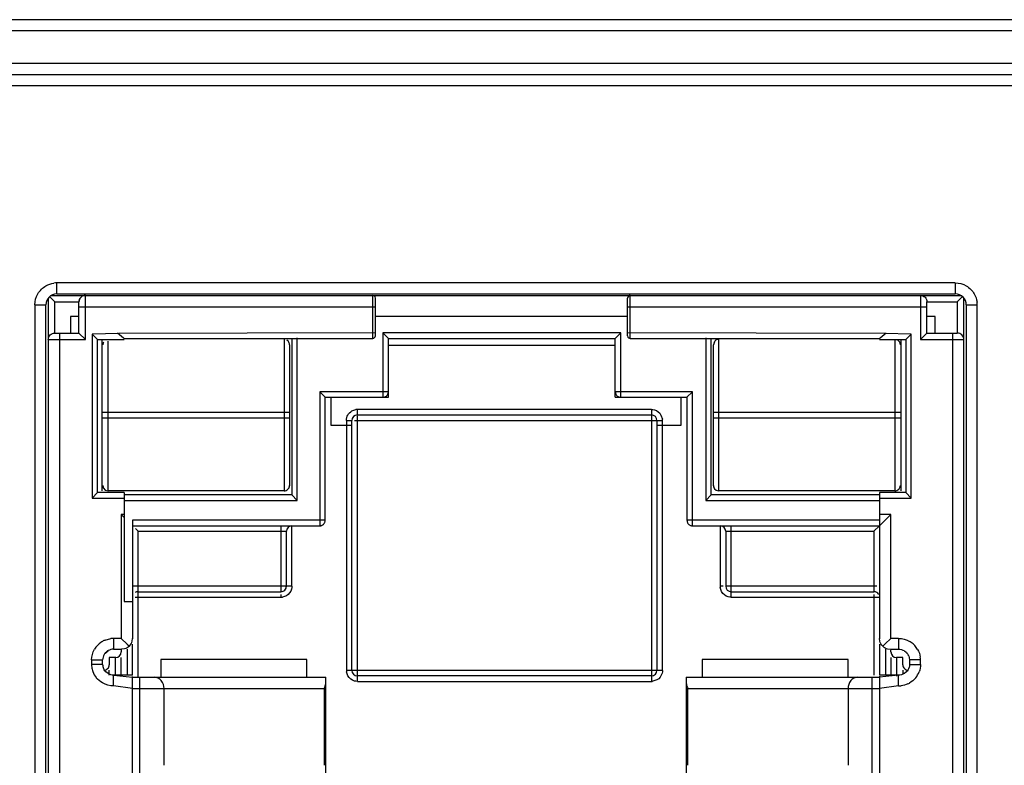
# Model space of a CAD drawing. Header units: inches. Extents: x 0 to 17, y 0 to 11.
# Tile 37 of 55: x 11.264 to 11.688, y 5.474 to 5.795. Entities that reach past the tile are written whole.
import ezdxf

# ---------------------------------------------------------------- set-up
doc = ezdxf.new("R2010")
doc.units = ezdxf.units.IN
doc.header["$LTSCALE"] = 0.935
doc.header["$MEASUREMENT"] = 0
doc.layers.get('0').update_dxf_attribs({"linetype": 'CONTINUOUS'})

msp = doc.modelspace()

# ---------------------------------------------------------------- linework, layer by layer
at = {"color": 6, "linetype": 'Continuous'}
for p, q in [((15.9566929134, 5.7952346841), (11.0433070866, 5.7952346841)), ((11.0433070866, 5.7905102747), (15.9566929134, 5.7905102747)), ((15.9519685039, 5.7763370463), (11.0480314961, 5.7763370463)), ((11.0480314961, 5.7716126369), (15.9519685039, 5.7716126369)), ((11.0385826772, 5.7668882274), (13.0228346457, 5.7668882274)), ((11.2796115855, 5.6770748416), (11.2796115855, 5.6817992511)), ((11.6670131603, 5.6817992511), (11.2796115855, 5.6817992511)), ((11.6670131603, 5.6817992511), (11.6670131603, 5.6770748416)), ((11.2772395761, 5.676426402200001), (11.6693852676, 5.676426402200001)), ((11.2796115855, 5.6770748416), (11.6670131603, 5.6770748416)), ((11.2919682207, 5.6573776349), (11.2919682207, 5.676426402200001)), ((11.4158534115, 5.6578602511), (11.4158534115, 5.676426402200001)), ((11.4164467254, 5.676221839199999), (11.4158534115, 5.676426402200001)), ((11.5268396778, 5.6578602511), (11.5268396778, 5.676426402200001)), ((11.6519524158, 5.676426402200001), (11.6519524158, 5.6573776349)), ((11.6678666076, 5.6736397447), (11.6702945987, 5.6760213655)), ((11.2701627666, 5.6723504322), (11.2701627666, 5.3605417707)), ((11.2701627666, 5.6723504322), (11.274887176, 5.6723504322)), ((11.274887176, 5.3605417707), (11.274887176, 5.6723504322)), ((11.2759166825, 5.6751035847), (11.2759166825, 5.3590489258)), ((11.2765425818, 5.6758128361), (11.2774693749, 5.674903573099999)), ((11.2774693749, 5.674903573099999), (11.2787581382, 5.6736397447)), ((11.2787581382, 5.6601642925), (11.2787581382, 5.6736397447)), ((11.2787581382, 5.6736397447), (11.2891267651, 5.6736397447)), ((11.2891267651, 5.6736397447), (11.289509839, 5.6750225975)), ((11.289509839, 5.6750225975), (11.2891267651, 5.6736397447)), ((11.2891267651, 5.6601642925), (11.2891267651, 5.6736397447)), ((11.2900523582, 5.6756971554), (11.289509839, 5.6750225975)), ((11.4170373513, 5.6590213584), (11.4170373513, 5.675265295)), ((11.5256557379, 5.6590213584), (11.5256557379, 5.675265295)), ((11.6547938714, 5.6601642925), (11.6547938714, 5.6736397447)), ((11.6547938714, 5.6736397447), (11.6678666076, 5.6736397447)), ((11.6678666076, 5.6736397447), (11.6678666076, 5.6601642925)), ((11.6707080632, 5.3590489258), (11.6707080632, 5.6751035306)), ((11.6717375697, 5.6723504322), (11.6717375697, 5.3605417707)), ((11.6717375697, 5.6723504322), (11.6764619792, 5.6723504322)), ((11.6764619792, 5.3605417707), (11.6764619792, 5.6723504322)), ((11.2891267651, 5.6715058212), (11.4170373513, 5.6715058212)), ((11.5256557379, 5.6715058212), (11.6547938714, 5.6715058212)), ((11.2787581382, 5.6601642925), (11.2891267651, 5.6601642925)), ((11.2808686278, 5.371923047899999), (11.2808686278, 5.6601642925)), ((11.2919682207, 5.6573776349), (11.2891267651, 5.6601642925)), ((11.3063607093, 5.6599901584), (11.2948278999, 5.6597338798)), ((11.2948278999, 5.6597338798), (11.2948278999, 5.5890857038)), ((11.2948278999, 5.6597338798), (11.2971728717, 5.6573476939)), ((11.3057962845, 5.660246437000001), (11.3083393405, 5.658117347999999)), ((11.4170373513, 5.660246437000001), (11.3063607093, 5.6599901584)), ((11.6366371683, 5.6599901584), (11.5256557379, 5.660246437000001)), ((11.5256557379, 5.6590213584), (11.5258403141, 5.6584745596)), ((11.6346582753, 5.6581172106), (11.6372016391, 5.660246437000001)), ((11.6480214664, 5.6597338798), (11.6366371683, 5.6599901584)), ((11.6456764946, 5.6573476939), (11.6480214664, 5.6597338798)), ((11.6480214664, 5.5890857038), (11.6480214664, 5.6597338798)), ((11.6519524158, 5.6573776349), (11.6547938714, 5.6601642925)), ((11.6547938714, 5.6601642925), (11.6678666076, 5.6601642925)), ((11.665756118, 5.6601642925), (11.665756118, 5.371923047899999)), ((11.2759166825, 5.6573776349), (11.2919682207, 5.6573776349)), ((11.2971728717, 5.5914718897), (11.2971728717, 5.6573476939)), ((11.2971728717, 5.6573476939), (11.308705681, 5.6573476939)), ((11.3083393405, 5.658117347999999), (11.308705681, 5.6578602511)), ((11.308705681, 5.6578602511), (11.4158534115, 5.6578602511)), ((11.5258403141, 5.6584745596), (11.5262463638, 5.658064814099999)), ((11.5262463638, 5.658064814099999), (11.5268396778, 5.6578602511)), ((11.5268396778, 5.6578602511), (11.6342921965, 5.6578602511)), ((11.6342921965, 5.6578602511), (11.6346582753, 5.6581172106)), ((11.6342921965, 5.6573476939), (11.6456764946, 5.6573476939)), ((11.6456764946, 5.6573476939), (11.6456764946, 5.5914718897)), ((11.6519524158, 5.6573776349), (11.6707080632, 5.6573776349)), ((11.2971728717, 5.5914718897), (11.2948278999, 5.5890857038)), ((11.308705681, 5.5914718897), (11.2971728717, 5.5914718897)), ((11.308705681, 5.5914718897), (11.308705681, 5.5444663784)), ((11.6342921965, 5.5914718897), (11.6343106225, 5.5770890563)), ((11.6456764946, 5.5914718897), (11.6342938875, 5.5914718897)), ((11.6456764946, 5.5914718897), (11.6480214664, 5.5890857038)), ((11.2948278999, 5.5890857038), (11.308705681, 5.5890857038)), ((11.6342926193, 5.5890857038), (11.6480214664, 5.5890857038)), ((11.307362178, 5.582009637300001), (11.307362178, 5.528569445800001)), ((11.308705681, 5.582009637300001), (11.307362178, 5.582009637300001)), ((11.3078169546, 5.5815577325), (11.307362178, 5.582009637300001)), ((11.308705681, 5.58067464), (11.3078169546, 5.5815577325)), ((11.6392625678, 5.582009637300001), (11.6342921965, 5.582009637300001)), ((11.6343106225, 5.5770890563), (11.6392625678, 5.582009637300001)), ((11.6392625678, 5.528569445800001), (11.6392625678, 5.582009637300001)), ((11.308705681, 5.5444663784), (11.3123141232, 5.5444663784)), ((11.3004736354, 5.527862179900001), (11.3028870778, 5.5284970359)), ((11.3040931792, 5.528569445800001), (11.3040931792, 5.5239250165)), ((11.307362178, 5.528569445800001), (11.3040931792, 5.528569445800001)), ((11.307362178, 5.528569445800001), (11.309978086, 5.5261133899)), ((11.3121350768, 5.5273445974), (11.3123141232, 5.528569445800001)), ((11.6344899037, 5.5273437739), (11.6343106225, 5.528569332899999)), ((11.6392625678, 5.528569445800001), (11.6367650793, 5.526223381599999)), ((11.6425315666, 5.528569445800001), (11.6392625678, 5.528569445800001)), ((11.6425315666, 5.528569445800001), (11.6425315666, 5.5239250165)), ((11.3040931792, 5.5239250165), (11.3075783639, 5.5239250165)), ((11.3087908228, 5.524089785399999), (11.3075783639, 5.5239250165)), ((11.309978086, 5.5261133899), (11.3108935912, 5.5252530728)), ((11.6363325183, 5.5258171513), (11.6357316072, 5.5252530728)), ((11.6367650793, 5.526223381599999), (11.6363325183, 5.5258171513)), ((11.6378327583, 5.5240900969), (11.6390463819, 5.5239250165)), ((11.6390463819, 5.5239250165), (11.6425315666, 5.5239250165)), ((11.2946216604, 5.5192805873), (11.2946216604, 5.517390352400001)), ((11.2946216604, 5.5192805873), (11.2993574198, 5.5192805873)), ((11.2997429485, 5.5210754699), (11.2993574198, 5.5192805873)), ((11.2993574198, 5.517390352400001), (11.2993574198, 5.5192805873)), ((11.6520030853, 5.5192805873), (11.647267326, 5.5192805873)), ((11.6520030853, 5.517390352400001), (11.6520030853, 5.5192805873)), ((11.2993574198, 5.517390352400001), (11.2946216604, 5.517390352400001)), ((11.2999630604, 5.5151440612), (11.3000268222, 5.515032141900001)), ((11.647267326, 5.517390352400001), (11.6520030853, 5.517390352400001)), ((11.3040931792, 5.508101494), (11.3040931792, 5.512745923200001)), ((11.3040931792, 5.512745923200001), (11.3123141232, 5.5118437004)), ((11.3123141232, 5.468969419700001), (11.3123141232, 5.5121153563)), ((11.3123141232, 5.5118437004), (11.3956273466, 5.5118437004)), ((11.3154810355, 5.468969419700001), (11.3154810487, 5.5118437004)), ((11.3956273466, 5.468969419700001), (11.3956273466, 5.5118437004)), ((11.5509973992, 5.5118437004), (11.5509973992, 5.468969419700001)), ((11.5509973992, 5.5118437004), (11.6343106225, 5.5118437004)), ((11.6311437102, 5.468969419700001), (11.631143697, 5.5118437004)), ((11.6425315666, 5.512745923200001), (11.6343106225, 5.5118437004)), ((11.6343106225, 5.5123540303), (11.6343106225, 5.468969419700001)), ((11.6425315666, 5.508101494), (11.6425315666, 5.512745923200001)), ((11.3123141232, 5.506923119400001), (11.3040931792, 5.508101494)), ((11.3123141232, 5.506923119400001), (11.3948902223, 5.5069229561)), ((11.3258498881, 5.473890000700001), (11.3258498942, 5.5069231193)), ((11.3948893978, 5.5069231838), (11.3948889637, 5.473890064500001)), ((11.5509993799, 5.5096250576), (11.5513317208, 5.507866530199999)), ((11.5517345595, 5.506923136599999), (11.6343106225, 5.506923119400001)), ((11.5517357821, 5.4738900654), (11.5517353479, 5.5069231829)), ((11.6207748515, 5.506923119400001), (11.6207748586, 5.473889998)), ((11.6425315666, 5.508101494), (11.6343106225, 5.506923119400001))]:
    msp.add_line(p, q, dxfattribs=at)
at = {"color": 7, "linetype": 'Continuous'}
for p, q in [((11.2855752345, 5.667349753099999), (11.2855752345, 5.6601642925)), ((11.2891267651, 5.667349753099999), (11.2855752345, 5.667349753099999)), ((11.5256557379, 5.667349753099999), (11.4170373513, 5.667349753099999)), ((11.658345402, 5.667349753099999), (11.6547938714, 5.667349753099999)), ((11.658345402, 5.6601642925), (11.658345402, 5.667349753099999)), ((11.4202273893, 5.660246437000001), (11.4202260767, 5.6328481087)), ((11.4202273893, 5.660246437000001), (11.422572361, 5.6578602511)), ((11.5227704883, 5.660246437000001), (11.4202273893, 5.660246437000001)), ((11.5227704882, 5.660246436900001), (11.5204255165, 5.6578602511)), ((11.5227704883, 5.6325079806), (11.5227704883, 5.660246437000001)), ((11.2991613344, 5.5921652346), (11.2991613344, 5.657514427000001)), ((11.2996330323, 5.6561429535), (11.2994104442, 5.6551282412)), ((11.3017554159, 5.5921652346), (11.3017554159, 5.6567368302)), ((11.3776341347, 5.657514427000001), (11.3776341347, 5.5921652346)), ((11.3794874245, 5.6565866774), (11.3788513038, 5.657161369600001)), ((11.3799791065, 5.6551282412), (11.3799791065, 5.594551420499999)), ((11.3809644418, 5.657514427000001), (11.3809644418, 5.5904731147)), ((11.3833094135, 5.5880869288), (11.3833094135, 5.6581229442)), ((11.422572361, 5.6325079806), (11.422572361, 5.6578602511)), ((11.422572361, 5.6578602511), (11.5204255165, 5.6578602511)), ((11.5204255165, 5.6548364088), (11.422572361, 5.6548364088)), ((11.5204255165, 5.6325079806), (11.5204255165, 5.6578602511)), ((11.5594211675, 5.6581229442), (11.5594211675, 5.5880869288)), ((11.5617661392, 5.5904731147), (11.5617661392, 5.657514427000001)), ((11.5631180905, 5.656399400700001), (11.5627576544, 5.6551282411)), ((11.5627576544, 5.594551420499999), (11.5627576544, 5.6551282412)), ((11.5651026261, 5.5921652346), (11.5651026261, 5.657514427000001)), ((11.640981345, 5.6573476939), (11.640981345, 5.5921652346)), ((11.6430287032, 5.6562780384), (11.642198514, 5.657161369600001)), ((11.6430257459, 5.6562836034), (11.6433263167, 5.655128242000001)), ((11.6433263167, 5.6551282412), (11.643034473, 5.6562810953)), ((11.6435692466, 5.657514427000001), (11.6435692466, 5.5921652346)), ((11.3929553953, 5.6348941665), (11.3929553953, 5.5770890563)), ((11.395300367, 5.6325079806), (11.3929553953, 5.6348941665)), ((11.4225723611, 5.6348941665), (11.3929553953, 5.6348941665)), ((11.5207622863, 5.6348955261), (11.5204255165, 5.6348941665)), ((11.5536693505, 5.6348941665), (11.5207622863, 5.6348955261)), ((11.5513243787, 5.6325079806), (11.5536693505, 5.6348941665)), ((11.5536693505, 5.5770890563), (11.5536693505, 5.6348941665)), ((11.395300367, 5.5794752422), (11.395300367, 5.6325079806)), ((11.395300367, 5.6325079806), (11.422572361, 5.6325079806)), ((11.3977759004, 5.6325079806), (11.3977759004, 5.620455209)), ((11.4202260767, 5.6328481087), (11.4202273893, 5.6325079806)), ((11.5204255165, 5.6325079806), (11.5513243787, 5.6325079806)), ((11.5488488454, 5.620455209), (11.5488488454, 5.6325079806)), ((11.5513243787, 5.6325079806), (11.5513243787, 5.5794752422)), ((11.2994104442, 5.6260307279), (11.3799791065, 5.6260307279)), ((11.4068457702, 5.6265976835), (11.4085931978, 5.627199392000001)), ((11.4091992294, 5.6248660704), (11.4091992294, 5.6272282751)), ((11.5360264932, 5.6272282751), (11.4091992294, 5.6272282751)), ((11.5360264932, 5.6272282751), (11.5360264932, 5.5127356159)), ((11.5627576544, 5.6260307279), (11.6433263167, 5.6260307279)), ((11.2994104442, 5.6236489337), (11.3799791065, 5.6236489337)), ((11.40447482, 5.622503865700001), (11.40447482, 5.5147788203)), ((11.40447482, 5.622503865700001), (11.4068370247, 5.622503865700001)), ((11.4068370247, 5.5147788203), (11.4068370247, 5.622503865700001)), ((11.4079854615, 5.622503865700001), (11.5380530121, 5.622503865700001)), ((11.4091992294, 5.6248660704), (11.5360264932, 5.6248660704)), ((11.4091992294, 5.5100544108), (11.4091992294, 5.62454707)), ((11.5383886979, 5.622503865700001), (11.5383886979, 5.5147788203)), ((11.5383886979, 5.622503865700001), (11.5407509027, 5.622503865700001)), ((11.5401203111, 5.6248573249), (11.5407220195, 5.6231098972)), ((11.5407509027, 5.5147788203), (11.5407509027, 5.622503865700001)), ((11.5627576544, 5.6236489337), (11.6433263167, 5.6236489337)), ((11.3977759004, 5.620455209), (11.4068370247, 5.620455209)), ((11.5383886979, 5.620455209), (11.5488488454, 5.620455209)), ((11.2994104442, 5.594551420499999), (11.2997022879, 5.5933985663)), ((11.2997109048, 5.5933962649), (11.2994104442, 5.5945514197)), ((11.2997080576, 5.5934016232), (11.3005382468, 5.592518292)), ((11.3005382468, 5.592518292), (11.3017554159, 5.5921652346)), ((11.3776341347, 5.5921652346), (11.3017554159, 5.5921652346)), ((11.3799791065, 5.5945514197), (11.3796809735, 5.593400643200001)), ((11.3797438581, 5.593509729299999), (11.3799791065, 5.594551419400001)), ((11.5631107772, 5.5933023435), (11.5627576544, 5.5945514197)), ((11.5632488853, 5.5930935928), (11.5638854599, 5.5925182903)), ((11.5638854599, 5.5925182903), (11.5651026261, 5.5921652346)), ((11.640981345, 5.5921652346), (11.5651026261, 5.5921652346)), ((11.6429722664, 5.5933007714), (11.6432393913, 5.5939338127)), ((11.6432459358, 5.593932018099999), (11.6433263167, 5.594551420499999)), ((11.3809644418, 5.5904731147), (11.308705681, 5.5904731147)), ((11.308705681, 5.5880869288), (11.3833094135, 5.5880869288)), ((11.3833094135, 5.5880869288), (11.3809644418, 5.5904731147)), ((11.5594211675, 5.5880869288), (11.5617661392, 5.5904731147)), ((11.5594211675, 5.5880869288), (11.6342921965, 5.5880869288)), ((11.6342921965, 5.5904731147), (11.5617661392, 5.5904731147)), ((11.3123141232, 5.5794752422), (11.3123141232, 5.5284578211)), ((11.3953003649, 5.5794752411), (11.3123141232, 5.5794752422)), ((11.5516611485, 5.5794766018), (11.5513243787, 5.5794752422)), ((11.6343106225, 5.5794752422), (11.5516611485, 5.5794766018)), ((11.3123141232, 5.5770890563), (11.3929553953, 5.5770890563)), ((11.3135268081, 5.575876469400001), (11.314676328, 5.574726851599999)), ((11.314676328, 5.5487223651), (11.314676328, 5.574726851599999)), ((11.314676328, 5.574726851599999), (11.3786200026, 5.574726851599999)), ((11.3762577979, 5.5770890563), (11.3762577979, 5.5487223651)), ((11.3786200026, 5.5510845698), (11.3786200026, 5.574726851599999)), ((11.3809822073, 5.5510845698), (11.3809822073, 5.5770890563)), ((11.5536693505, 5.5770890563), (11.6343106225, 5.5770890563)), ((11.5656425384, 5.5770890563), (11.5656425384, 5.5510845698)), ((11.5680047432, 5.574726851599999), (11.5680047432, 5.5510845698)), ((11.5680047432, 5.574726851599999), (11.6319484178, 5.574726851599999)), ((11.5703669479, 5.5463601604), (11.5703669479, 5.5770890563)), ((11.6319484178, 5.574726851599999), (11.6343106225, 5.5770890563)), ((11.6319484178, 5.574726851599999), (11.6319484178, 5.5487223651)), ((11.6343106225, 5.5770890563), (11.6343106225, 5.5284578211)), ((11.3809822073, 5.5510845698), (11.3126498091, 5.5510845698)), ((11.314676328, 5.5487223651), (11.3762577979, 5.5487223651)), ((11.5668563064, 5.5510845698), (11.5656425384, 5.5510845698)), ((11.5662731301, 5.548731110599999), (11.5656714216, 5.5504785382)), ((11.6331621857, 5.5510845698), (11.5680047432, 5.5510845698)), ((11.5703669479, 5.5487223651), (11.6319484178, 5.5487223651)), ((11.31346256, 5.5463601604), (11.3762577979, 5.5463601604)), ((11.314676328, 5.5121153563), (11.314676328, 5.5484033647)), ((11.3762577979, 5.5475739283), (11.3762577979, 5.5463601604)), ((11.3786112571, 5.546990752), (11.3768638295, 5.546389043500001)), ((11.5703669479, 5.5463601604), (11.6339749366, 5.5463601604)), ((11.6319484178, 5.5475516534), (11.6319484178, 5.512745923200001)), ((11.3004608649, 5.5222142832), (11.301710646, 5.523294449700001)), ((11.307362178, 5.5239250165), (11.307362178, 5.5227258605)), ((11.3099519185, 5.5239250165), (11.3099519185, 5.512745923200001)), ((11.3123141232, 5.512745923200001), (11.3123141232, 5.5260956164)), ((11.6343106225, 5.5260956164), (11.6343106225, 5.512745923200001)), ((11.6369003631, 5.5239250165), (11.6369003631, 5.512745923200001)), ((11.6392625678, 5.5227258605), (11.6392625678, 5.5235331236)), ((11.6452206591, 5.5230982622), (11.646451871, 5.5218850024)), ((11.3022404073, 5.520363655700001), (11.3022404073, 5.5172429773)), ((11.3049999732, 5.520363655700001), (11.3022404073, 5.520363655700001)), ((11.3048019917, 5.5203107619), (11.3048019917, 5.512745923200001)), ((11.307362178, 5.512745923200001), (11.307362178, 5.520363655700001)), ((11.324450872, 5.5194862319), (11.324450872, 5.5118437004)), ((11.3873623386, 5.5194862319), (11.324450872, 5.5194862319)), ((11.3873623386, 5.5118437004), (11.3873623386, 5.5194862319)), ((11.5578633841, 5.5194862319), (11.5578633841, 5.5118437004)), ((11.6207748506, 5.5194862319), (11.5578633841, 5.5194862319)), ((11.6207748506, 5.5118437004), (11.6207748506, 5.5194862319)), ((11.6392625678, 5.520363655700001), (11.6392625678, 5.512745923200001)), ((11.6443843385, 5.520363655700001), (11.6416247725, 5.520363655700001)), ((11.6418227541, 5.5123540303), (11.6418227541, 5.520310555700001)), ((11.6443843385, 5.5172429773), (11.6443843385, 5.520363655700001)), ((11.646913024, 5.5210400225), (11.647267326, 5.5192805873)), ((11.647267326, 5.5192805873), (11.647267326, 5.517390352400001)), ((11.3007021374, 5.5141483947), (11.3000268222, 5.515032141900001)), ((11.3022404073, 5.512745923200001), (11.3022404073, 5.5148807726)), ((11.4068370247, 5.5147788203), (11.40447482, 5.5147788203)), ((11.5407509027, 5.5147788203), (11.4071560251, 5.5147788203)), ((11.6443843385, 5.5148807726), (11.6443843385, 5.5132355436)), ((11.3017062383, 5.513392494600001), (11.3007021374, 5.5141483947)), ((11.3123151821, 5.512745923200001), (11.3040931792, 5.512745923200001)), ((11.4051054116, 5.512425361), (11.4045037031, 5.5141727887)), ((11.5360264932, 5.512416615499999), (11.4091992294, 5.512416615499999)), ((11.5360264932, 5.512416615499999), (11.5360264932, 5.5100544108)), ((11.5383799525, 5.5106850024), (11.5366325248, 5.510083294)), ((11.6425315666, 5.512745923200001), (11.6343095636, 5.512745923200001)), ((11.4091992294, 5.5100544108), (11.5360264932, 5.5100544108))]:
    msp.add_line(p, q, dxfattribs=at)
at = {"color": 6, "linetype": 'Continuous'}
for centre, radius, start, end in [((11.2795553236, 5.672853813), 0.0089456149, 89.63964564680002, 97.3963796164), ((11.2796115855, 5.6723504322), 0.0047244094, 90, 180), ((11.6670131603, 5.6723504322), 0.0047244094, 0, 90.00000000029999), ((11.6675165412, 5.672406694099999), 0.0089456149, 359.6396456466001, 7.396379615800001), ((11.3040881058, 5.518942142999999), 0.0096235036, 119.5000621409, 124.4775425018), ((11.3041512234, 5.518829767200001), 0.0097523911, 112.1539198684, 119.4977012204), ((11.3040366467, 5.519430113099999), 0.0091395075, 89.64559446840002, 97.2258124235), ((11.3038892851, 5.5192222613), 0.0092800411, 124.4446520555, 149.706477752), ((11.6425405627, 5.518948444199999), 0.009616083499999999, 55.2732656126, 60.2870761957), ((11.6427404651, 5.5192281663), 0.0092723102, 29.9999292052, 55.30384137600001), ((11.3042879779, 5.5191383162), 0.0049406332, 149.5952345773, 156.9156338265), ((11.6425760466, 5.5192217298), 0.0047029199, 22.98718183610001, 29.9322073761), ((11.6433691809, 5.519335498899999), 0.0086340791, 359.6356042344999, 7.784195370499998), ((11.3032555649, 5.5173354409), 0.0086340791, 179.6356042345, 187.7841953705), ((11.3035767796, 5.5173779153), 0.0089580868, 187.775093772, 193.6585520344), ((11.3038061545, 5.517433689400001), 0.0091941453, 193.6587595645, 199.4894534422), ((11.303947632, 5.517483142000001), 0.0093440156, 199.4858818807, 218.5456516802), ((11.642652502, 5.517487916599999), 0.0093680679, 321.2299696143, 339.1658175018), ((11.5586333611, 5.510426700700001), 0.0077374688, 199.3221712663, 206.9237887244), ((11.6425883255, 5.517235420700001), 0.0091341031, 269.6439646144, 277.0270393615), ((11.6424814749, 5.517825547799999), 0.009734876, 294.9617956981, 299.5022436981)]:
    msp.add_arc(centre, radius, start, end, dxfattribs=at)
at = {"color": 7, "linetype": 'Continuous'}
for centre, radius, start, end in [((11.3018290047, 5.6551293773), 0.0024185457, 151.3971313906, 180.0269148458), ((11.5651753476, 5.655129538), 0.0024176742, 149.6329869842, 180.0307344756), ((11.4090940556, 5.623062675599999), 0.004166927, 88.55369294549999, 96.90355047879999), ((11.4091992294, 5.622503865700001), 0.0023622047, 90, 180), ((11.5360264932, 5.622503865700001), 0.0023622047, 1e-10, 89.99999999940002), ((11.5365853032, 5.6226090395), 0.004166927, 358.5536929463, 6.903550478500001), ((11.6409069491, 5.5945504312), 0.0024193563, 332.88265537, 0.0234281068), ((11.3809822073, 5.574726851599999), 0.0023622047, 90, 180), ((11.5656425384, 5.574726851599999), 0.0023622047, 0, 90), ((11.314676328, 5.5463601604), 0.0023622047, 89.9999999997, 120.9191771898), ((11.3762577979, 5.5510845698), 0.0023622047, 269.9999999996, 360), ((11.5698081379, 5.550979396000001), 0.004166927, 178.553692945, 186.9035504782), ((11.5703669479, 5.5510845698), 0.0023622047, 180, 270), ((11.6319484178, 5.5463601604), 0.0023622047, 30.9191771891, 89.99999999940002), ((11.3763629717, 5.5505257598), 0.004166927, 268.5536929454, 276.9035504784), ((11.3049999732, 5.5227258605), 0.0023622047, 270.0000000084, 359.9999999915), ((11.6416247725, 5.5227258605), 0.0023622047, 180.0000000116, 269.9999999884), ((11.3042964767, 5.517541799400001), 0.004952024, 192.4273171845, 202.6207829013), ((11.2998782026, 5.5172429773), 0.0023622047, 269.9999999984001, 360), ((11.4086404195, 5.514673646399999), 0.004166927, 178.5536929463, 186.9035504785), ((11.4091992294, 5.5147788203), 0.0023622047, 180, 270), ((11.5360264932, 5.5147788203), 0.0023622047, 270, 360), ((11.6467465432, 5.5172429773), 0.0023622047, 179.9999999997, 270.0000000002), ((11.536131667, 5.5142200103), 0.004166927, 268.5536929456, 276.9035504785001)]:
    msp.add_arc(centre, radius, start, end, dxfattribs=at)
at = {"color": 6, "linetype": 'Continuous'}
for points in [[(11.2714378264, 5.677086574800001), (11.2722551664, 5.678501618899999), (11.273493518, 5.6797341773), (11.2749121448, 5.680545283)], [(11.2749121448, 5.680545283), (11.2759786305, 5.681155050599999), (11.277185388, 5.681567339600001), (11.2784037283, 5.6817249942)], [(11.6670131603, 5.6817992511), (11.6686480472, 5.6818104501), (11.6703335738, 5.681341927), (11.6717493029, 5.6805241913)], [(11.6717493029, 5.6805241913), (11.673164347, 5.6797068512), (11.6743969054, 5.6784684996), (11.6752080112, 5.6770498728)], [(11.2701627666, 5.6723504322), (11.2701515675, 5.673985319), (11.2706200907, 5.675670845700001), (11.2714378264, 5.677086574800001)], [(11.2919682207, 5.676426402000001), (11.2913359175, 5.676426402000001), (11.2905905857, 5.6761734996), (11.2900523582, 5.6756971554)], [(11.4170373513, 5.675265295), (11.4170373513, 5.6756168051), (11.4167792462, 5.675995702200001), (11.4164467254, 5.676221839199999)], [(11.5268396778, 5.676426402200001), (11.5262815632, 5.676426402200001), (11.5256557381, 5.6758126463), (11.5256557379, 5.6752652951)], [(11.6519524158, 5.676426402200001), (11.6526221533, 5.676426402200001), (11.6542152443, 5.6758589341), (11.6547938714, 5.6742965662), (11.6547938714, 5.6736397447)], [(11.6752080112, 5.6770498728), (11.6758177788, 5.675983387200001), (11.6762300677, 5.6747766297), (11.6763877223, 5.6735582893)], [(11.2759166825, 5.6573776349), (11.2759166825, 5.6580344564), (11.2764953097, 5.659596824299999), (11.2780884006, 5.6601642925), (11.2787581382, 5.6601642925)], [(11.4158534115, 5.6578602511), (11.4164115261, 5.6578602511), (11.4170373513, 5.658474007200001), (11.4170373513, 5.6590213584)], [(11.3108937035, 5.525252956), (11.3115036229, 5.5258393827), (11.3119179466, 5.5265889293), (11.3121350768, 5.5273445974)], [(11.6357312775, 5.5252527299), (11.6351214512, 5.525838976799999), (11.6347071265, 5.5265882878), (11.6344899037, 5.5273437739)], [(11.6425315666, 5.528569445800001), (11.6441785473, 5.5285805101), (11.6458764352, 5.5281167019), (11.6473068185, 5.5273002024)], [(11.2946216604, 5.5192805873), (11.2946104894, 5.5208799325), (11.295076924, 5.5225289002), (11.2958840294, 5.523909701)], [(11.3040931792, 5.5239250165), (11.3033494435, 5.5239250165), (11.3025118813, 5.5237150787), (11.3017680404, 5.5233124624)], [(11.3108934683, 5.5252527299), (11.310296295, 5.524678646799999), (11.3095453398, 5.5242914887), (11.3087908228, 5.524089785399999)], [(11.6357312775, 5.5252527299), (11.6363281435, 5.5246789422), (11.6370786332, 5.5242918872), (11.6378327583, 5.5240900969)], [(11.6425315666, 5.5239250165), (11.6433611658, 5.5239305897), (11.6441869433, 5.5237051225), (11.6449048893, 5.5232985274)], [(11.6507650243, 5.5238678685), (11.6513580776, 5.522841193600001), (11.6517636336, 5.5216797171), (11.651923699, 5.5205049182)], [(11.2993574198, 5.517390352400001), (11.2993574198, 5.516672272), (11.2995648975, 5.515865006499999), (11.2999630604, 5.5151440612)], [(11.647267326, 5.517390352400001), (11.6472733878, 5.5165224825), (11.6470113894, 5.5156588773), (11.6465431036, 5.514923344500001)], [(11.6520030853, 5.517390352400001), (11.6520107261, 5.5162964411), (11.6517999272, 5.5151848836), (11.6514111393, 5.514162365)], [(11.2993179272, 5.5093707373), (11.2983011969, 5.509951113), (11.2973755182, 5.51073447), (11.2966457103, 5.5116498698)], [(11.6499564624, 5.511621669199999), (11.6492231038, 5.5107091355), (11.6482943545, 5.509929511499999), (11.6472754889, 5.5093529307)], [(11.3040931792, 5.508101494), (11.3024461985, 5.5080904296), (11.3007483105, 5.508554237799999), (11.2993179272, 5.5093707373)], [(11.6465897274, 5.5090000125), (11.645682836, 5.5085778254), (11.644698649, 5.5082919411), (11.643705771, 5.508169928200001)]]:
    msp.add_open_spline(points, degree=3, dxfattribs=at)
for points, knots in [([(11.6707080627, 5.6573776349), (11.6707080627, 5.6580344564), (11.6701294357, 5.659596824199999), (11.668536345, 5.6601642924), (11.6678666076, 5.6601642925)], [0, 0, 0, 0, 0.5000000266, 1, 1, 1, 1]), ([(11.3017680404, 5.5233124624), (11.3013954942, 5.523110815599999), (11.3007223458, 5.5226287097), (11.3002242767, 5.521974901), (11.3000268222, 5.5216387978)], [0, 0, 0, 0, 0.5185140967, 1, 1, 1, 1]), ([(11.6449048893, 5.5232985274), (11.6452611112, 5.5230967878), (11.6459329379, 5.5225948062), (11.6464417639, 5.5219329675), (11.6466516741, 5.5215683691)], [0, 0, 0, 0, 0.4907153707, 1, 1, 1, 1]), ([(11.6465431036, 5.514923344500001), (11.6463545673, 5.514627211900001), (11.6458766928, 5.514034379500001), (11.6452625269, 5.51357521), (11.6449071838, 5.5133737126)], [0, 0, 0, 0, 0.4645035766, 1, 1, 1, 1]), ([(11.3258501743, 5.5069231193), (11.3258499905, 5.5081510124), (11.3251377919, 5.5105914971), (11.322784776, 5.511847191), (11.3216914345, 5.5118436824)], [0, 0, 0, 0, 0.5289814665, 1, 1, 1, 1]), ([(11.6249333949, 5.5118436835), (11.6238407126, 5.511847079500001), (11.6214878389, 5.5105922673), (11.6207752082, 5.5081515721), (11.6207751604, 5.5069231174)], [0, 0, 0, 0, 0.4707542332, 1, 1, 1, 1]), ([(11.3948902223, 5.5069229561), (11.3950044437, 5.507148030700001), (11.3953864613, 5.508002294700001), (11.3956252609, 5.508939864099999), (11.3956252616, 5.509625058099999)], [0, 0, 0, 0, 0.269198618, 1, 1, 1, 1])]:
    msp.add_open_spline(points, degree=3, knots=knots, dxfattribs=at)
at = {"color": 7, "linetype": 'Continuous'}
for points in [[(11.3799791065, 5.6551282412), (11.3799791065, 5.655602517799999), (11.379809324, 5.6561525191), (11.3794874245, 5.6565866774)], [(11.4202273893, 5.6325079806), (11.4203655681, 5.6325079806), (11.4206522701, 5.632532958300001), (11.4210932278, 5.6326595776), (11.4215181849, 5.6328818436), (11.4218975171, 5.633194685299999), (11.4222049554, 5.6335806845), (11.4224233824, 5.6340131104), (11.4225478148, 5.6344618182), (11.4225723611, 5.6347535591), (11.4225723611, 5.6348941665)], [(11.5204255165, 5.6348941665), (11.5204255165, 5.6347535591), (11.5204500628, 5.6344618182), (11.5205744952, 5.6340131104), (11.5207929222, 5.6335806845), (11.5211003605, 5.633194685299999), (11.5214796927, 5.6328818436), (11.5219046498, 5.6326595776), (11.5223456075, 5.632532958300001), (11.5226323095, 5.6325079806), (11.5227704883, 5.6325079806)], [(11.4051052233, 5.6248570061), (11.4055224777, 5.6255635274), (11.4061392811, 5.626180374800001), (11.4068457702, 5.6265976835)], [(11.40447482, 5.622503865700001), (11.4044540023, 5.6233156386), (11.4046922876, 5.6241577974), (11.4051052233, 5.6248570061)], [(11.5627576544, 5.594551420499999), (11.5627576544, 5.5940773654), (11.5629272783, 5.5935276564), (11.5632488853, 5.5930935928)], [(11.5513243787, 5.5794752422), (11.5513243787, 5.5793346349), (11.551348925, 5.5790428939), (11.5514733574, 5.5785941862), (11.5516917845, 5.5781617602), (11.5519992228, 5.5777757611), (11.5523785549, 5.5774629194), (11.552803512, 5.577240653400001), (11.5532444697, 5.577114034), (11.5535311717, 5.5770890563), (11.5536693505, 5.5770890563)], [(11.647267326, 5.517390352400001), (11.647267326, 5.5165992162), (11.6470154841, 5.5156998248), (11.6465342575, 5.5149268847)], [(11.3040931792, 5.512745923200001), (11.303328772, 5.512745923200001), (11.3024652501, 5.5129676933), (11.3017062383, 5.513392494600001)], [(11.6449779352, 5.513426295), (11.6442048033, 5.5129794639), (11.6433159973, 5.512745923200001), (11.6425315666, 5.512745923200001)]]:
    msp.add_open_spline(points, degree=3, dxfattribs=at)
for points, knots in [([(11.5651026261, 5.657514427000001), (11.5645499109, 5.657514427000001), (11.5637114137, 5.6572045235), (11.5632134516, 5.6565480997), (11.5631223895, 5.656396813)], [0, 0, 0, 0, 0.7839812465, 1, 1, 1, 1]), ([(11.5360264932, 5.6272282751), (11.5364405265, 5.627238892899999), (11.5380670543, 5.6270398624), (11.5395066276, 5.6258962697), (11.5401203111, 5.6248573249)], [0, 0, 0, 0, 0.2555302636, 1, 1, 1, 1]), ([(11.3776341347, 5.5921652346), (11.3781868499, 5.5921652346), (11.3791147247, 5.5925081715), (11.3796255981, 5.5932754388), (11.3797370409, 5.5935129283)], [0, 0, 0, 0, 0.7084642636, 1, 1, 1, 1]), ([(11.640981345, 5.5921652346), (11.6415340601, 5.5921652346), (11.6423796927, 5.5924777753), (11.6428789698, 5.5931427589), (11.6429722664, 5.5933007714)], [0, 0, 0, 0, 0.7773660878, 1, 1, 1, 1]), ([(11.3929553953, 5.5770890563), (11.3931063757, 5.5770890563), (11.3934143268, 5.5771189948), (11.3938674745, 5.5772593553), (11.3942141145, 5.5774510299), (11.3944615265, 5.5776413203), (11.3946291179, 5.5777986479), (11.3947810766, 5.5779716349), (11.3949641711, 5.578226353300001), (11.3951470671, 5.5785820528), (11.3952743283, 5.5790327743), (11.3953003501, 5.579333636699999), (11.3953003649, 5.5794752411)], [0, 0, 0, 0, 0.1262817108, 0.2525634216, 0.3788451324, 0.4419859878, 0.5051268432, 0.5682676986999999, 0.6314085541, 0.7576902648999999, 0.8839719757, 1, 1, 1, 1]), ([(11.3809822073, 5.5510845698), (11.3809928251, 5.5506705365), (11.3807937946, 5.5490440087), (11.3796502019, 5.547604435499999), (11.3786112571, 5.546990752)], [0, 0, 0, 0, 0.2555302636, 1, 1, 1, 1]), ([(11.5703669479, 5.5463601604), (11.5699529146, 5.5463495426), (11.5683263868, 5.546548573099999), (11.5668868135, 5.5476921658), (11.5662731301, 5.548731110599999)], [0, 0, 0, 0, 0.2555302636, 1, 1, 1, 1]), ([(11.5407509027, 5.5147788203), (11.5407615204, 5.514364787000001), (11.54056249, 5.5127382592), (11.5394188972, 5.5112986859), (11.5383799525, 5.5106850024)], [0, 0, 0, 0, 0.2555302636, 1, 1, 1, 1]), ([(11.6465342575, 5.5149268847), (11.6463496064, 5.514630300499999), (11.6458970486, 5.5140543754), (11.6453049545, 5.513615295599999), (11.6449779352, 5.513426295)], [0, 0, 0, 0, 0.4826433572, 1, 1, 1, 1]), ([(11.4091992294, 5.5100544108), (11.4087851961, 5.510043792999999), (11.4071586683, 5.5102428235), (11.4057190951, 5.5113864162), (11.4051054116, 5.512425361)], [0, 0, 0, 0, 0.2555302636, 1, 1, 1, 1])]:
    msp.add_open_spline(points, degree=3, knots=knots, dxfattribs=at)

doc.saveas('drawing.dxf')
